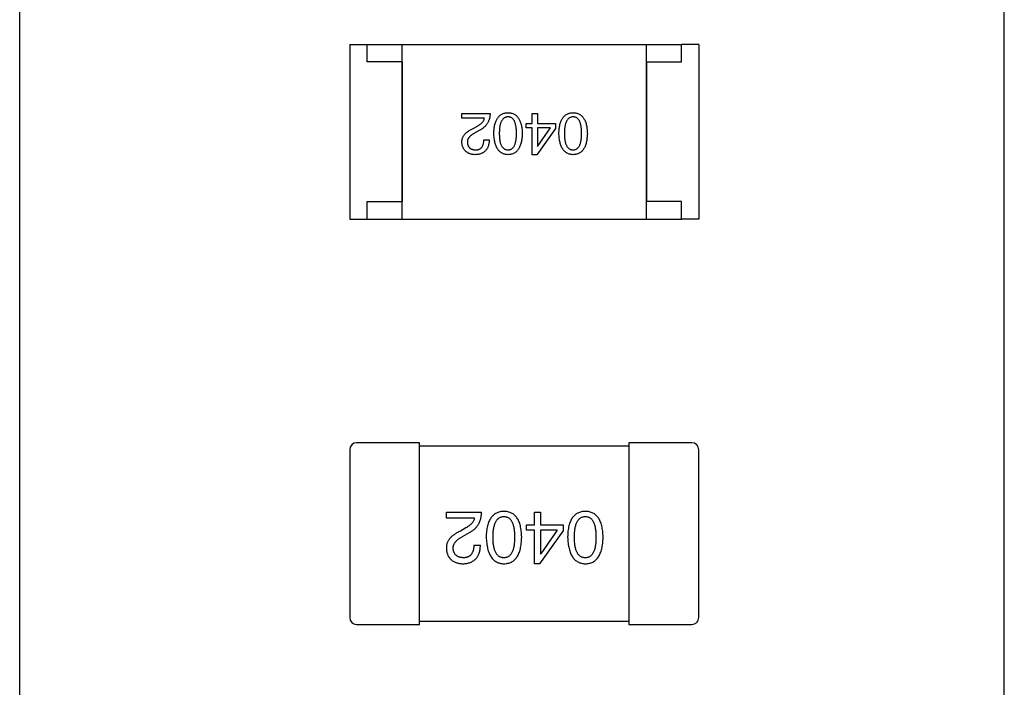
# Model space of a CAD drawing. Header units: millimetres. Extents: x 0 to 297, y 0 to 210.
# Tile 11 of 172: x 107.25 to 110.07, y 82.01 to 83.92. Entities that reach past the tile are written whole.
import ezdxf

# ---------------------------------------------------------------- set-up
doc = ezdxf.new("R2010")
doc.units = ezdxf.units.MM
doc.header["$LTSCALE"] = 16.335
for name, color, linetype in [('2_100_DXF_CONTINUOUS_LINE', 7, 'CONTINUOUS'), ('3_1_A_DXF_CONTINUOUS_LINE', 7, 'CONTINUOUS'), ('5_1_2_A_DXF_CONTINUOUS_LINE', 7, 'CONTINUOUS'), ('_1_10001_DXF_CONTINUOUS_LINE', 7, 'CONTINUOUS'), ('_2_1_20001_DXF_CONTINUOUS_LINE', 7, 'CONTINUOUS'), ('_7_AF0_DXF_CONTINUOUS_LINE', 7, 'CONTINUOUS'), ('OPEN_CASCADEDXF_CONTINUOUS_LINE', 7, 'CONTINUOUS'), ('PRT0001_DXF_CONTINUOUS_LINE', 7, 'CONTINUOUS')]:
    doc.layers.add(name, color=color, linetype=linetype)

msp = doc.modelspace()

# ---------------------------------------------------------------- linework, layer by layer
at = {"layer": '2_100_DXF_CONTINUOUS_LINE', "color": 7, "linetype": 'Continuous'}
for p, q in [((109.1735, 82.7135), (108.9935, 82.7135)), ((108.9935, 82.7135), (108.9935, 82.1935)), ((109.1935, 82.2135), (109.1935, 82.6935)), ((108.9935, 82.1935), (109.1735, 82.1935))]:
    msp.add_line(p, q, dxfattribs=at)
for centre, start, end in [((109.1735, 82.6935), 0, 90), ((109.1735, 82.2135), 270, 0)]:
    msp.add_arc(centre, 0.02, start, end, dxfattribs=at)
at = {"layer": '3_1_A_DXF_CONTINUOUS_LINE', "color": 7, "linetype": 'Continuous'}
for p, q in [((108.3935, 82.7135), (108.2135, 82.7135)), ((108.3935, 82.1935), (108.3935, 82.7135)), ((108.1935, 82.6935), (108.1935, 82.2135)), ((108.2135, 82.1935), (108.3935, 82.1935))]:
    msp.add_line(p, q, dxfattribs=at)
for centre, start, end in [((108.2135, 82.6935), 90, 180), ((108.2135, 82.2135), 180, 270)]:
    msp.add_arc(centre, 0.02, start, end, dxfattribs=at)
at = {"layer": '5_1_2_A_DXF_CONTINUOUS_LINE', "color": 7, "linetype": 'Continuous'}
for p, q in [((108.1935, 83.8535), (108.2435, 83.8535)), ((108.1935, 83.8535), (108.1935, 83.3535)), ((108.2435, 83.8035), (108.2435, 83.8535)), ((108.3435, 83.8035), (108.2435, 83.8035)), ((108.3435, 83.8035), (108.3435, 83.4035)), ((108.2435, 83.4035), (108.3435, 83.4035)), ((108.2435, 83.3535), (108.2435, 83.4035)), ((108.1935, 83.3535), (108.2435, 83.3535))]:
    msp.add_line(p, q, dxfattribs=at)
at = {"layer": '_1_10001_DXF_CONTINUOUS_LINE', "color": 7, "linetype": 'Continuous'}
for p, q in [((108.9935, 82.7035), (108.3935, 82.7035)), ((108.4704, 82.5148), (108.5712, 82.5148)), ((108.4704, 82.4976), (108.4704, 82.5148)), ((108.7224, 82.5148), (108.7404, 82.5148)), ((108.7224, 82.4787), (108.7224, 82.5148)), ((108.7404, 82.5148), (108.7404, 82.4787)), ((108.5507, 82.4976), (108.4704, 82.4976)), ((108.5261, 82.4697), (108.5106, 82.4607)), ((108.7003, 82.4787), (108.7224, 82.4787)), ((108.7003, 82.4632), (108.7003, 82.4787)), ((108.7224, 82.4632), (108.7003, 82.4632)), ((108.7224, 82.3673), (108.7224, 82.4632)), ((108.738, 82.3673), (108.8052, 82.4607)), ((108.7404, 82.4787), (108.8052, 82.4787)), ((108.788, 82.4632), (108.7404, 82.4632)), ((108.7404, 82.4632), (108.7404, 82.3959)), ((108.788, 82.4632), (108.7413, 82.3959)), ((108.8052, 82.4787), (108.8052, 82.4607)), ((108.5171, 82.4451), (108.5368, 82.4566)), ((108.5491, 82.4205), (108.5679, 82.4205)), ((108.7404, 82.3959), (108.7413, 82.3959)), ((108.738, 82.3673), (108.7224, 82.3673)), ((108.3935, 82.2035), (108.9935, 82.2035))]:
    msp.add_line(p, q, dxfattribs=at)
for points, knots in [([(108.5368, 82.4566), (108.5382, 82.4574), (108.5409, 82.4589), (108.5447, 82.4614), (108.5483, 82.4641), (108.5515, 82.467), (108.5546, 82.47), (108.5574, 82.4732), (108.56, 82.4766), (108.5623, 82.4801), (108.5643, 82.4839), (108.5661, 82.4878), (108.5676, 82.4919), (108.5688, 82.4961), (108.5698, 82.5006), (108.5705, 82.5051), (108.571, 82.5099), (108.5712, 82.5131), (108.5712, 82.5148)], [0, 0, 0, 0, 0.065828, 0.130094, 0.192451, 0.254037, 0.313974, 0.373757, 0.433048, 0.492243, 0.551902, 0.611758, 0.672678, 0.734814, 0.798569, 0.863693, 0.930488, 1, 1, 1, 1]), ([(108.6353, 82.5173), (108.6334, 82.5172), (108.6295, 82.517), (108.6238, 82.5161), (108.6186, 82.5145), (108.6137, 82.5125), (108.6092, 82.5098), (108.605, 82.5066), (108.6013, 82.5028), (108.5979, 82.4984), (108.5949, 82.4935), (108.5923, 82.488), (108.5901, 82.4819), (108.5882, 82.4753), (108.5867, 82.4682), (108.5856, 82.4604), (108.5848, 82.4522), (108.5846, 82.4464), (108.5845, 82.4435)], [0, 0, 0, 0, 0.059134, 0.115603, 0.169236, 0.221572, 0.273254, 0.32474, 0.377319, 0.431815, 0.488555, 0.548609, 0.612242, 0.680182, 0.75251, 0.829782, 0.91231, 1, 1, 1, 1]), ([(108.6862, 82.4435), (108.6861, 82.4464), (108.6859, 82.4522), (108.6851, 82.4604), (108.684, 82.4682), (108.6825, 82.4753), (108.6806, 82.4819), (108.6784, 82.488), (108.6758, 82.4935), (108.6727, 82.4984), (108.6694, 82.5028), (108.6656, 82.5066), (108.6615, 82.5098), (108.657, 82.5125), (108.6521, 82.5145), (108.6468, 82.5161), (108.6412, 82.517), (108.6373, 82.5172), (108.6353, 82.5173)], [0, 0, 0, 0, 0.087693, 0.170223, 0.247496, 0.319826, 0.387768, 0.451403, 0.511459, 0.568358, 0.622671, 0.675251, 0.726739, 0.778422, 0.830759, 0.884394, 0.940865, 1, 1, 1, 1]), ([(108.8685, 82.5173), (108.8665, 82.5172), (108.8626, 82.517), (108.857, 82.5161), (108.8517, 82.5145), (108.8468, 82.5125), (108.8423, 82.5098), (108.8382, 82.5066), (108.8344, 82.5028), (108.831, 82.4984), (108.8281, 82.4935), (108.8255, 82.488), (108.8232, 82.4819), (108.8214, 82.4753), (108.8198, 82.4682), (108.8187, 82.4604), (108.818, 82.4522), (108.8178, 82.4464), (108.8177, 82.4435)], [0, 0, 0, 0, 0.059134, 0.115603, 0.169236, 0.221572, 0.273254, 0.32474, 0.377319, 0.431815, 0.488555, 0.548609, 0.612242, 0.680182, 0.75251, 0.829782, 0.91231, 1, 1, 1, 1]), ([(108.9193, 82.4435), (108.9192, 82.4464), (108.919, 82.4522), (108.9182, 82.4604), (108.9171, 82.4682), (108.9156, 82.4753), (108.9138, 82.4819), (108.9115, 82.488), (108.9089, 82.4935), (108.9059, 82.4984), (108.9026, 82.5028), (108.8988, 82.5066), (108.8947, 82.5098), (108.8901, 82.5125), (108.8852, 82.5145), (108.88, 82.5161), (108.8744, 82.517), (108.8705, 82.5172), (108.8685, 82.5173)], [0, 0, 0, 0, 0.087693, 0.170223, 0.247496, 0.319826, 0.387768, 0.451403, 0.511459, 0.568358, 0.622671, 0.675251, 0.726739, 0.778422, 0.830759, 0.884394, 0.940865, 1, 1, 1, 1]), ([(108.5507, 82.4976), (108.5505, 82.4963), (108.5499, 82.4937), (108.5483, 82.4899), (108.5462, 82.4862), (108.5433, 82.4827), (108.5399, 82.4792), (108.5359, 82.4759), (108.5313, 82.4727), (108.5279, 82.4707), (108.5261, 82.4697)], [0, 0, 0, 0, 0.103034, 0.208166, 0.318255, 0.434664, 0.559728, 0.695394, 0.841708, 1, 1, 1, 1]), ([(108.6042, 82.4435), (108.6042, 82.4458), (108.6043, 82.4504), (108.6046, 82.457), (108.6052, 82.4632), (108.6061, 82.4689), (108.6071, 82.4741), (108.6085, 82.479), (108.61, 82.4834), (108.6119, 82.4873), (108.6139, 82.4908), (108.6163, 82.4938), (108.6188, 82.4964), (108.6217, 82.4986), (108.6247, 82.5003), (108.628, 82.5015), (108.6316, 82.5023), (108.6341, 82.5024), (108.6353, 82.5025)], [0, 0, 0, 0, 0.094834, 0.184067, 0.267029, 0.344713, 0.417334, 0.484367, 0.546941, 0.604717, 0.65953, 0.710539, 0.759381, 0.806382, 0.853027, 0.900623, 0.949121, 1, 1, 1, 1]), ([(108.6353, 82.5025), (108.6366, 82.5025), (108.639, 82.5024), (108.6424, 82.5017), (108.6457, 82.5005), (108.6487, 82.4988), (108.6514, 82.4968), (108.6539, 82.4942), (108.6562, 82.4912), (108.6582, 82.4877), (108.66, 82.4838), (108.6615, 82.4794), (108.6628, 82.4745), (108.6639, 82.4692), (108.6647, 82.4634), (108.6652, 82.4572), (108.6656, 82.4505), (108.6656, 82.4459), (108.6657, 82.4435)], [0, 0, 0, 0, 0.049766, 0.097012, 0.143225, 0.188786, 0.235079, 0.282962, 0.333687, 0.387747, 0.445963, 0.508657, 0.576545, 0.649868, 0.72822, 0.812712, 0.903543, 1, 1, 1, 1]), ([(108.8373, 82.4435), (108.8374, 82.4458), (108.8374, 82.4504), (108.8378, 82.457), (108.8384, 82.4632), (108.8392, 82.4689), (108.8403, 82.4741), (108.8416, 82.479), (108.8432, 82.4834), (108.845, 82.4873), (108.8471, 82.4908), (108.8494, 82.4938), (108.852, 82.4964), (108.8548, 82.4986), (108.8579, 82.5003), (108.8612, 82.5015), (108.8648, 82.5023), (108.8672, 82.5024), (108.8685, 82.5025)], [0, 0, 0, 0, 0.094834, 0.184067, 0.267029, 0.344713, 0.417334, 0.484367, 0.546941, 0.604717, 0.65953, 0.710539, 0.759381, 0.806382, 0.853027, 0.900623, 0.949121, 1, 1, 1, 1]), ([(108.8685, 82.5025), (108.8697, 82.5025), (108.8721, 82.5024), (108.8756, 82.5017), (108.8788, 82.5005), (108.8818, 82.4988), (108.8846, 82.4968), (108.8871, 82.4942), (108.8893, 82.4912), (108.8913, 82.4877), (108.8931, 82.4838), (108.8947, 82.4794), (108.8959, 82.4745), (108.897, 82.4692), (108.8978, 82.4634), (108.8984, 82.4572), (108.8988, 82.4505), (108.8988, 82.4459), (108.8988, 82.4435)], [0, 0, 0, 0, 0.049766, 0.097012, 0.143225, 0.188786, 0.235079, 0.282962, 0.333687, 0.387747, 0.445963, 0.508657, 0.576545, 0.649868, 0.72822, 0.812712, 0.903543, 1, 1, 1, 1]), ([(108.5106, 82.4607), (108.5089, 82.4599), (108.5056, 82.4584), (108.5008, 82.4559), (108.4965, 82.4533), (108.4924, 82.4506), (108.4887, 82.4479), (108.4853, 82.445), (108.4823, 82.4421), (108.4796, 82.439), (108.4773, 82.4359), (108.4753, 82.4327), (108.4736, 82.4294), (108.4722, 82.426), (108.4713, 82.4225), (108.4706, 82.4189), (108.4703, 82.4152), (108.4704, 82.4128), (108.4704, 82.4115)], [0, 0, 0, 0, 0.082731, 0.161257, 0.236138, 0.307554, 0.375712, 0.440848, 0.502916, 0.562567, 0.619798, 0.675716, 0.73039, 0.78386, 0.837315, 0.890547, 0.944917, 1, 1, 1, 1]), ([(108.4901, 82.4107), (108.49, 82.4115), (108.4899, 82.4131), (108.4901, 82.4155), (108.4905, 82.4179), (108.4911, 82.4203), (108.492, 82.4225), (108.4931, 82.4248), (108.4944, 82.427), (108.496, 82.4292), (108.4978, 82.4313), (108.4999, 82.4334), (108.5022, 82.4355), (108.5047, 82.4375), (108.5075, 82.4395), (108.5105, 82.4414), (108.5137, 82.4433), (108.516, 82.4445), (108.5171, 82.4451)], [0, 0, 0, 0, 0.052237, 0.103888, 0.155485, 0.207395, 0.259864, 0.31356, 0.369176, 0.4266, 0.486836, 0.550048, 0.61567, 0.685271, 0.75824, 0.834614, 0.915635, 1, 1, 1, 1]), ([(108.5845, 82.4435), (108.5847, 82.4405), (108.5849, 82.4346), (108.5858, 82.4261), (108.587, 82.4182), (108.5885, 82.4109), (108.5904, 82.4041), (108.5927, 82.3979), (108.5953, 82.3922), (108.5983, 82.3872), (108.6017, 82.3826), (108.6054, 82.3787), (108.6095, 82.3753), (108.614, 82.3725), (108.6188, 82.3703), (108.624, 82.3687), (108.6295, 82.3676), (108.6334, 82.3674), (108.6353, 82.3673)], [0, 0, 0, 0, 0.088475, 0.171606, 0.249595, 0.322626, 0.391327, 0.455765, 0.516374, 0.573675, 0.628522, 0.681161, 0.732559, 0.783563, 0.83504, 0.887639, 0.942585, 1, 1, 1, 1]), ([(108.6353, 82.3845), (108.6341, 82.3845), (108.6316, 82.3846), (108.6281, 82.3853), (108.6247, 82.3864), (108.6216, 82.3881), (108.6188, 82.3902), (108.6162, 82.3927), (108.614, 82.3958), (108.6118, 82.3993), (108.61, 82.4032), (108.6085, 82.4076), (108.6071, 82.4125), (108.6061, 82.4178), (108.6052, 82.4236), (108.6046, 82.4298), (108.6043, 82.4365), (108.6042, 82.4411), (108.6042, 82.4435)], [0, 0, 0, 0, 0.050604, 0.098688, 0.145699, 0.191791, 0.238625, 0.286717, 0.337546, 0.391814, 0.449755, 0.512106, 0.579685, 0.652048, 0.730262, 0.814146, 0.904281, 1, 1, 1, 1]), ([(108.6657, 82.4435), (108.6656, 82.4411), (108.6656, 82.4365), (108.6652, 82.4298), (108.6647, 82.4236), (108.6639, 82.4178), (108.6627, 82.4125), (108.6615, 82.4076), (108.66, 82.4032), (108.6582, 82.3993), (108.6562, 82.3958), (108.6539, 82.3928), (108.6514, 82.3902), (108.6487, 82.3881), (108.6457, 82.3864), (108.6424, 82.3853), (108.639, 82.3846), (108.6366, 82.3845), (108.6353, 82.3845)], [0, 0, 0, 0, 0.096452, 0.187278, 0.271765, 0.350519, 0.423437, 0.491321, 0.554011, 0.612224, 0.666281, 0.717003, 0.764884, 0.811423, 0.856783, 0.902993, 0.950236, 1, 1, 1, 1]), ([(108.6353, 82.3673), (108.6373, 82.3673), (108.6412, 82.3675), (108.6468, 82.3685), (108.6521, 82.3701), (108.657, 82.3722), (108.6615, 82.375), (108.6656, 82.3783), (108.6694, 82.3822), (108.6728, 82.3868), (108.6758, 82.3918), (108.6784, 82.3975), (108.6806, 82.4038), (108.6825, 82.4106), (108.684, 82.418), (108.6851, 82.426), (108.6859, 82.4345), (108.6861, 82.4404), (108.6862, 82.4435)], [0, 0, 0, 0, 0.057911, 0.113262, 0.165956, 0.217443, 0.268511, 0.319665, 0.372, 0.426129, 0.483365, 0.543779, 0.607756, 0.676562, 0.749704, 0.827713, 0.911177, 1, 1, 1, 1]), ([(108.8177, 82.4435), (108.8178, 82.4405), (108.8181, 82.4346), (108.8189, 82.4261), (108.8201, 82.4182), (108.8217, 82.4109), (108.8236, 82.4041), (108.8258, 82.3979), (108.8285, 82.3922), (108.8315, 82.3872), (108.8348, 82.3826), (108.8386, 82.3787), (108.8427, 82.3753), (108.8471, 82.3725), (108.852, 82.3703), (108.8572, 82.3687), (108.8627, 82.3676), (108.8665, 82.3674), (108.8685, 82.3673)], [0, 0, 0, 0, 0.088475, 0.171606, 0.249595, 0.322626, 0.391327, 0.455765, 0.516374, 0.573675, 0.628522, 0.681161, 0.732559, 0.783563, 0.83504, 0.887639, 0.942585, 1, 1, 1, 1]), ([(108.8685, 82.3845), (108.8672, 82.3845), (108.8648, 82.3846), (108.8612, 82.3853), (108.8579, 82.3864), (108.8548, 82.3881), (108.852, 82.3902), (108.8494, 82.3927), (108.8471, 82.3958), (108.845, 82.3993), (108.8432, 82.4032), (108.8416, 82.4076), (108.8403, 82.4125), (108.8392, 82.4178), (108.8384, 82.4236), (108.8378, 82.4298), (108.8374, 82.4365), (108.8374, 82.4411), (108.8373, 82.4435)], [0, 0, 0, 0, 0.050604, 0.098688, 0.145699, 0.191791, 0.238625, 0.286717, 0.337546, 0.391814, 0.449755, 0.512106, 0.579685, 0.652048, 0.730262, 0.814146, 0.904281, 1, 1, 1, 1]), ([(108.8685, 82.3673), (108.8705, 82.3673), (108.8744, 82.3675), (108.88, 82.3685), (108.8852, 82.3701), (108.8901, 82.3722), (108.8947, 82.375), (108.8988, 82.3783), (108.9026, 82.3822), (108.9059, 82.3868), (108.9089, 82.3918), (108.9115, 82.3975), (108.9138, 82.4038), (108.9156, 82.4106), (108.9171, 82.418), (108.9182, 82.426), (108.919, 82.4345), (108.9192, 82.4404), (108.9193, 82.4435)], [0, 0, 0, 0, 0.057911, 0.113262, 0.165956, 0.217443, 0.268511, 0.319665, 0.372, 0.426129, 0.483365, 0.543779, 0.607756, 0.676562, 0.749704, 0.827713, 0.911177, 1, 1, 1, 1]), ([(108.8988, 82.4435), (108.8988, 82.4411), (108.8988, 82.4365), (108.8984, 82.4298), (108.8978, 82.4236), (108.897, 82.4178), (108.8959, 82.4125), (108.8947, 82.4076), (108.8931, 82.4032), (108.8913, 82.3993), (108.8893, 82.3958), (108.8871, 82.3928), (108.8846, 82.3902), (108.8818, 82.3881), (108.8788, 82.3864), (108.8756, 82.3853), (108.8721, 82.3846), (108.8697, 82.3845), (108.8685, 82.3845)], [0, 0, 0, 0, 0.096452, 0.187278, 0.271765, 0.350519, 0.423437, 0.491321, 0.554011, 0.612224, 0.666281, 0.717003, 0.764884, 0.811423, 0.856783, 0.902993, 0.950236, 1, 1, 1, 1]), ([(108.4704, 82.4115), (108.4705, 82.4098), (108.4708, 82.4065), (108.4716, 82.4017), (108.4727, 82.3973), (108.4742, 82.3931), (108.4759, 82.3892), (108.478, 82.3857), (108.4805, 82.3824), (108.4833, 82.3795), (108.4864, 82.3769), (108.4898, 82.3745), (108.4936, 82.3725), (108.4976, 82.3708), (108.5021, 82.3695), (108.5068, 82.3684), (108.5118, 82.3676), (108.5153, 82.3674), (108.5171, 82.3673)], [0, 0, 0, 0, 0.070688, 0.137741, 0.201612, 0.262778, 0.321223, 0.378455, 0.434411, 0.490146, 0.546362, 0.603392, 0.662208, 0.723401, 0.787372, 0.85442, 0.925153, 1, 1, 1, 1]), ([(108.5196, 82.3845), (108.5185, 82.3845), (108.5163, 82.3847), (108.5131, 82.385), (108.5101, 82.3856), (108.5073, 82.3863), (108.5048, 82.3873), (108.5024, 82.3885), (108.5002, 82.3899), (108.4982, 82.3914), (108.4965, 82.3932), (108.4949, 82.3951), (108.4936, 82.3972), (108.4925, 82.3995), (108.4916, 82.4021), (108.4908, 82.4048), (108.4903, 82.4077), (108.4902, 82.4097), (108.4901, 82.4107)], [0, 0, 0, 0, 0.076112, 0.148436, 0.216883, 0.281466, 0.34298, 0.402356, 0.459881, 0.51546, 0.571111, 0.62658, 0.683162, 0.741007, 0.801404, 0.863825, 0.930544, 1, 1, 1, 1]), ([(108.5171, 82.3673), (108.5191, 82.3674), (108.5231, 82.3675), (108.5288, 82.3684), (108.5341, 82.3695), (108.539, 82.3711), (108.5435, 82.3731), (108.5477, 82.3754), (108.5515, 82.3782), (108.5549, 82.3813), (108.5579, 82.3849), (108.5605, 82.3888), (108.5627, 82.3932), (108.5646, 82.3979), (108.566, 82.403), (108.5671, 82.4085), (108.5677, 82.4144), (108.5679, 82.4184), (108.5679, 82.4205)], [0, 0, 0, 0, 0.07282, 0.141057, 0.2062, 0.267672, 0.326735, 0.383519, 0.439188, 0.494454, 0.549628, 0.605958, 0.66397, 0.72402, 0.787502, 0.854127, 0.925065, 1, 1, 1, 1]), ([(108.5491, 82.4205), (108.549, 82.4191), (108.5489, 82.4163), (108.5485, 82.4122), (108.5479, 82.4083), (108.547, 82.4048), (108.5459, 82.4016), (108.5446, 82.3986), (108.5431, 82.3959), (108.5413, 82.3935), (108.5394, 82.3913), (108.5372, 82.3895), (108.5348, 82.3879), (108.5322, 82.3866), (108.5293, 82.3857), (108.5263, 82.385), (108.523, 82.3846), (108.5207, 82.3845), (108.5196, 82.3845)], [0, 0, 0, 0, 0.082594, 0.15978, 0.232961, 0.301462, 0.365595, 0.426678, 0.484662, 0.540809, 0.595146, 0.648401, 0.702272, 0.757102, 0.813447, 0.872233, 0.934055, 1, 1, 1, 1])]:
    msp.add_open_spline(points, degree=3, knots=knots, dxfattribs=at)
at = {"layer": '_2_1_20001_DXF_CONTINUOUS_LINE', "color": 7, "linetype": 'Continuous'}
for p, q in [((109.1935, 83.8535), (109.1435, 83.8535)), ((109.1435, 83.8035), (109.1435, 83.8535)), ((109.1935, 83.8535), (109.1935, 83.3535)), ((109.0435, 83.8035), (109.1435, 83.8035)), ((109.0435, 83.8035), (109.0435, 83.4035)), ((109.1435, 83.4035), (109.0435, 83.4035)), ((109.1435, 83.3535), (109.1435, 83.4035)), ((109.1935, 83.3535), (109.1435, 83.3535))]:
    msp.add_line(p, q, dxfattribs=at)
at = {"layer": '_7_AF0_DXF_CONTINUOUS_LINE', "color": 7, "linetype": 'Continuous'}
for p, q in [((108.2435, 83.8535), (109.1435, 83.8535)), ((108.3435, 83.3535), (108.3435, 83.8535)), ((109.0435, 83.3535), (109.0435, 83.8535)), ((108.515, 83.6559), (108.5957, 83.6559)), ((108.515, 83.6421), (108.515, 83.6559)), ((108.5793, 83.6421), (108.515, 83.6421)), ((108.7166, 83.6559), (108.7311, 83.6559)), ((108.7166, 83.627), (108.7166, 83.6559)), ((108.7311, 83.6559), (108.7311, 83.627)), ((108.5472, 83.6126), (108.5596, 83.6198)), ((108.6989, 83.627), (108.7166, 83.627)), ((108.6989, 83.6146), (108.6989, 83.627)), ((108.7166, 83.6146), (108.6989, 83.6146)), ((108.7166, 83.5378), (108.7166, 83.6146)), ((108.7311, 83.627), (108.7829, 83.627)), ((108.7691, 83.6146), (108.7311, 83.6146)), ((108.7311, 83.6146), (108.7311, 83.5608)), ((108.7317, 83.5608), (108.7691, 83.6146)), ((108.7829, 83.627), (108.7829, 83.6126)), ((108.5681, 83.6093), (108.5524, 83.6001)), ((108.7829, 83.6126), (108.7291, 83.5378)), ((108.578, 83.5805), (108.5931, 83.5805)), ((108.7311, 83.5608), (108.7317, 83.5608)), ((108.7291, 83.5378), (108.7166, 83.5378)), ((108.2435, 83.3535), (109.1435, 83.3535))]:
    msp.add_line(p, q, dxfattribs=at)
for points, knots in [([(108.5596, 83.6198), (108.561, 83.6206), (108.5637, 83.6222), (108.5674, 83.6248), (108.5707, 83.6274), (108.5734, 83.6302), (108.5756, 83.633), (108.5774, 83.6359), (108.5787, 83.639), (108.5791, 83.6411), (108.5793, 83.6421)], [0, 0, 0, 0, 0.158292, 0.304606, 0.440272, 0.565336, 0.681745, 0.791834, 0.896966, 1, 1, 1, 1]), ([(108.5957, 83.6559), (108.5956, 83.6545), (108.5955, 83.652), (108.5951, 83.6481), (108.5946, 83.6445), (108.5938, 83.6409), (108.5928, 83.6375), (108.5915, 83.6343), (108.5901, 83.6311), (108.5885, 83.6281), (108.5867, 83.6253), (108.5846, 83.6226), (108.5824, 83.62), (108.5799, 83.6176), (108.5773, 83.6153), (108.5744, 83.6131), (108.5714, 83.6111), (108.5692, 83.6099), (108.5681, 83.6093)], [0, 0, 0, 0, 0.069512, 0.136307, 0.201431, 0.265186, 0.327322, 0.388242, 0.448098, 0.507757, 0.566952, 0.626243, 0.686026, 0.745963, 0.807549, 0.869906, 0.934172, 1, 1, 1, 1]), ([(108.6063, 83.5988), (108.6064, 83.6012), (108.6066, 83.6058), (108.6072, 83.6124), (108.6081, 83.6186), (108.6093, 83.6243), (108.6108, 83.6296), (108.6126, 83.6344), (108.6146, 83.6388), (108.617, 83.6428), (108.6197, 83.6462), (108.6227, 83.6493), (108.626, 83.6519), (108.6297, 83.654), (108.6336, 83.6556), (108.6378, 83.6569), (108.6423, 83.6576), (108.6454, 83.6578), (108.647, 83.6578)], [0, 0, 0, 0, 0.08769, 0.170218, 0.24749, 0.319818, 0.387758, 0.451391, 0.511445, 0.568185, 0.622681, 0.67526, 0.726746, 0.778428, 0.830764, 0.884397, 0.940866, 1, 1, 1, 1]), ([(108.647, 83.646), (108.646, 83.646), (108.644, 83.6458), (108.6411, 83.6452), (108.6385, 83.6442), (108.636, 83.6429), (108.6338, 83.6412), (108.6317, 83.6391), (108.6299, 83.6367), (108.6282, 83.6339), (108.6267, 83.6307), (108.6255, 83.6272), (108.6244, 83.6233), (108.6236, 83.6191), (108.6229, 83.6146), (108.6224, 83.6096), (108.6221, 83.6043), (108.6221, 83.6007), (108.6221, 83.5988)], [0, 0, 0, 0, 0.050879, 0.099377, 0.146973, 0.193618, 0.240619, 0.289461, 0.34047, 0.395283, 0.453059, 0.515633, 0.582666, 0.655287, 0.732971, 0.815933, 0.905166, 1, 1, 1, 1]), ([(108.647, 83.6578), (108.6486, 83.6578), (108.6517, 83.6576), (108.6562, 83.6569), (108.6604, 83.6556), (108.6643, 83.654), (108.6679, 83.6519), (108.6712, 83.6493), (108.6742, 83.6463), (108.6769, 83.6427), (108.6793, 83.6388), (108.6814, 83.6344), (108.6832, 83.6296), (108.6847, 83.6243), (108.6859, 83.6186), (108.6868, 83.6124), (108.6874, 83.6058), (108.6876, 83.6012), (108.6876, 83.5988)], [0, 0, 0, 0, 0.059135, 0.115606, 0.169241, 0.221578, 0.273261, 0.324749, 0.377329, 0.431642, 0.488541, 0.548597, 0.612232, 0.680174, 0.752504, 0.829777, 0.912307, 1, 1, 1, 1]), ([(108.6712, 83.5988), (108.6712, 83.6007), (108.6712, 83.6044), (108.6709, 83.6098), (108.6704, 83.6148), (108.6698, 83.6194), (108.6689, 83.6236), (108.6679, 83.6275), (108.6667, 83.631), (108.6653, 83.6342), (108.6637, 83.637), (108.6619, 83.6394), (108.6598, 83.6414), (108.6576, 83.6431), (108.6553, 83.6445), (108.6527, 83.6454), (108.6499, 83.6459), (108.648, 83.646), (108.647, 83.646)], [0, 0, 0, 0, 0.096457, 0.187288, 0.27178, 0.350132, 0.423455, 0.491343, 0.554037, 0.612253, 0.666313, 0.717038, 0.764921, 0.811214, 0.856775, 0.902988, 0.950234, 1, 1, 1, 1]), ([(108.7928, 83.5988), (108.7929, 83.6012), (108.7931, 83.6058), (108.7937, 83.6124), (108.7946, 83.6186), (108.7958, 83.6243), (108.7973, 83.6296), (108.7991, 83.6344), (108.8012, 83.6388), (108.8035, 83.6428), (108.8062, 83.6462), (108.8092, 83.6493), (108.8126, 83.6519), (108.8162, 83.654), (108.8201, 83.6556), (108.8243, 83.6569), (108.8288, 83.6576), (108.8319, 83.6578), (108.8335, 83.6578)], [0, 0, 0, 0, 0.08769, 0.170218, 0.24749, 0.319818, 0.387758, 0.451391, 0.511445, 0.568185, 0.622681, 0.67526, 0.726746, 0.778428, 0.830764, 0.884397, 0.940866, 1, 1, 1, 1]), ([(108.8335, 83.646), (108.8325, 83.646), (108.8305, 83.6458), (108.8277, 83.6452), (108.825, 83.6442), (108.8226, 83.6429), (108.8203, 83.6412), (108.8182, 83.6391), (108.8164, 83.6367), (108.8147, 83.6339), (108.8133, 83.6307), (108.812, 83.6272), (108.8109, 83.6233), (108.8101, 83.6191), (108.8094, 83.6146), (108.8089, 83.6096), (108.8086, 83.6043), (108.8086, 83.6007), (108.8086, 83.5988)], [0, 0, 0, 0, 0.050879, 0.099377, 0.146973, 0.193618, 0.240619, 0.289461, 0.34047, 0.395283, 0.453059, 0.515633, 0.582666, 0.655287, 0.732971, 0.815933, 0.905166, 1, 1, 1, 1]), ([(108.8335, 83.6578), (108.8351, 83.6578), (108.8382, 83.6576), (108.8427, 83.6569), (108.8469, 83.6556), (108.8508, 83.654), (108.8544, 83.6519), (108.8577, 83.6493), (108.8608, 83.6463), (108.8634, 83.6427), (108.8658, 83.6388), (108.8679, 83.6344), (108.8697, 83.6296), (108.8712, 83.6243), (108.8724, 83.6186), (108.8733, 83.6124), (108.8739, 83.6058), (108.8741, 83.6012), (108.8742, 83.5988)], [0, 0, 0, 0, 0.059135, 0.115606, 0.169241, 0.221578, 0.273261, 0.324749, 0.377329, 0.431642, 0.488541, 0.548597, 0.612232, 0.680174, 0.752504, 0.829777, 0.912307, 1, 1, 1, 1]), ([(108.8578, 83.5988), (108.8577, 83.6007), (108.8577, 83.6044), (108.8574, 83.6098), (108.857, 83.6148), (108.8563, 83.6194), (108.8554, 83.6236), (108.8544, 83.6275), (108.8532, 83.631), (108.8518, 83.6342), (108.8502, 83.637), (108.8484, 83.6394), (108.8464, 83.6414), (108.8442, 83.6431), (108.8418, 83.6445), (108.8392, 83.6454), (108.8364, 83.6459), (108.8345, 83.646), (108.8335, 83.646)], [0, 0, 0, 0, 0.096457, 0.187288, 0.27178, 0.350132, 0.423455, 0.491343, 0.554037, 0.612253, 0.666313, 0.717038, 0.764921, 0.811214, 0.856775, 0.902988, 0.950234, 1, 1, 1, 1]), ([(108.515, 83.5732), (108.515, 83.5742), (108.5149, 83.5762), (108.5152, 83.5792), (108.5157, 83.582), (108.5165, 83.5848), (108.5176, 83.5875), (108.5189, 83.5902), (108.5205, 83.5928), (108.5224, 83.5953), (108.5245, 83.5977), (108.527, 83.6001), (108.5297, 83.6023), (108.5326, 83.6045), (108.5359, 83.6067), (108.5394, 83.6087), (108.5432, 83.6107), (108.5458, 83.612), (108.5472, 83.6126)], [0, 0, 0, 0, 0.055083, 0.109453, 0.162685, 0.21614, 0.26961, 0.324284, 0.380202, 0.437433, 0.497084, 0.559152, 0.624288, 0.692446, 0.763862, 0.838743, 0.917269, 1, 1, 1, 1]), ([(108.5524, 83.6001), (108.5515, 83.5996), (108.5497, 83.5987), (108.5471, 83.5972), (108.5447, 83.5956), (108.5425, 83.594), (108.5405, 83.5924), (108.5386, 83.5908), (108.537, 83.5891), (108.5355, 83.5874), (108.5342, 83.5856), (108.5332, 83.5839), (108.5323, 83.5821), (108.5316, 83.5802), (108.5311, 83.5784), (108.5308, 83.5765), (108.5307, 83.5745), (108.5307, 83.5732), (108.5308, 83.5726)], [0, 0, 0, 0, 0.084365, 0.165386, 0.24176, 0.314729, 0.38433, 0.449952, 0.513164, 0.5734, 0.630824, 0.68644, 0.740136, 0.792605, 0.844515, 0.896112, 0.947763, 1, 1, 1, 1]), ([(108.647, 83.5378), (108.6454, 83.5379), (108.6423, 83.5381), (108.6379, 83.539), (108.6338, 83.5403), (108.6299, 83.542), (108.6263, 83.5443), (108.623, 83.547), (108.6201, 83.5501), (108.6174, 83.5538), (108.615, 83.5578), (108.6128, 83.5623), (108.611, 83.5673), (108.6095, 83.5727), (108.6083, 83.5786), (108.6073, 83.5849), (108.6066, 83.5917), (108.6064, 83.5964), (108.6063, 83.5988)], [0, 0, 0, 0, 0.057415, 0.112361, 0.16496, 0.216437, 0.267441, 0.318839, 0.371478, 0.426325, 0.483626, 0.544235, 0.608673, 0.677374, 0.750405, 0.828394, 0.911525, 1, 1, 1, 1]), ([(108.6221, 83.5988), (108.6221, 83.5969), (108.6221, 83.5932), (108.6224, 83.5879), (108.6229, 83.5829), (108.6235, 83.5783), (108.6244, 83.574), (108.6255, 83.5701), (108.6267, 83.5666), (108.6282, 83.5634), (108.6299, 83.5607), (108.6317, 83.5582), (108.6338, 83.5562), (108.636, 83.5545), (108.6385, 83.5532), (108.6412, 83.5523), (108.644, 83.5517), (108.646, 83.5516), (108.647, 83.5516)], [0, 0, 0, 0, 0.095719, 0.185854, 0.269738, 0.347952, 0.420315, 0.487894, 0.550245, 0.608186, 0.662454, 0.713283, 0.761375, 0.808209, 0.854301, 0.901312, 0.949396, 1, 1, 1, 1]), ([(108.647, 83.5516), (108.648, 83.5516), (108.6499, 83.5517), (108.6527, 83.5523), (108.6552, 83.5532), (108.6576, 83.5545), (108.6598, 83.5562), (108.6619, 83.5582), (108.6637, 83.5607), (108.6653, 83.5635), (108.6667, 83.5666), (108.6679, 83.5701), (108.6689, 83.574), (108.6698, 83.5783), (108.6704, 83.5829), (108.6709, 83.5879), (108.6712, 83.5932), (108.6712, 83.5969), (108.6712, 83.5988)], [0, 0, 0, 0, 0.049764, 0.097007, 0.143217, 0.188577, 0.235116, 0.282997, 0.333719, 0.387776, 0.445989, 0.508679, 0.576563, 0.649481, 0.728235, 0.812722, 0.903548, 1, 1, 1, 1]), ([(108.6876, 83.5988), (108.6876, 83.5964), (108.6874, 83.5917), (108.6868, 83.5848), (108.6859, 83.5784), (108.6847, 83.5725), (108.6832, 83.567), (108.6814, 83.562), (108.6793, 83.5575), (108.6769, 83.5534), (108.6742, 83.5498), (108.6712, 83.5467), (108.6679, 83.544), (108.6643, 83.5418), (108.6604, 83.5401), (108.6562, 83.5388), (108.6517, 83.538), (108.6486, 83.5379), (108.647, 83.5378)], [0, 0, 0, 0, 0.088823, 0.172287, 0.250296, 0.323438, 0.392244, 0.456221, 0.516635, 0.573871, 0.628, 0.680335, 0.731489, 0.782557, 0.834044, 0.886738, 0.942089, 1, 1, 1, 1]), ([(108.8335, 83.5378), (108.8319, 83.5379), (108.8289, 83.5381), (108.8244, 83.539), (108.8203, 83.5403), (108.8164, 83.542), (108.8128, 83.5443), (108.8096, 83.547), (108.8066, 83.5501), (108.8039, 83.5538), (108.8015, 83.5578), (108.7994, 83.5623), (108.7975, 83.5673), (108.796, 83.5727), (108.7948, 83.5786), (108.7938, 83.5849), (108.7932, 83.5917), (108.7929, 83.5964), (108.7928, 83.5988)], [0, 0, 0, 0, 0.057415, 0.112361, 0.16496, 0.216437, 0.267441, 0.318839, 0.371478, 0.426325, 0.483626, 0.544235, 0.608673, 0.677374, 0.750405, 0.828394, 0.911525, 1, 1, 1, 1]), ([(108.8086, 83.5988), (108.8086, 83.5969), (108.8086, 83.5932), (108.8089, 83.5879), (108.8094, 83.5829), (108.8101, 83.5783), (108.8109, 83.574), (108.812, 83.5701), (108.8133, 83.5666), (108.8147, 83.5634), (108.8164, 83.5607), (108.8182, 83.5582), (108.8203, 83.5562), (108.8225, 83.5545), (108.825, 83.5532), (108.8277, 83.5523), (108.8305, 83.5517), (108.8325, 83.5516), (108.8335, 83.5516)], [0, 0, 0, 0, 0.095719, 0.185854, 0.269738, 0.347952, 0.420315, 0.487894, 0.550245, 0.608186, 0.662454, 0.713283, 0.761375, 0.808209, 0.854301, 0.901312, 0.949396, 1, 1, 1, 1]), ([(108.8335, 83.5516), (108.8345, 83.5516), (108.8364, 83.5517), (108.8392, 83.5523), (108.8418, 83.5532), (108.8442, 83.5545), (108.8464, 83.5562), (108.8484, 83.5582), (108.8502, 83.5607), (108.8518, 83.5635), (108.8532, 83.5666), (108.8544, 83.5701), (108.8554, 83.574), (108.8563, 83.5783), (108.857, 83.5829), (108.8574, 83.5879), (108.8577, 83.5932), (108.8577, 83.5969), (108.8578, 83.5988)], [0, 0, 0, 0, 0.049764, 0.097007, 0.143217, 0.188577, 0.235116, 0.282997, 0.333719, 0.387776, 0.445989, 0.508679, 0.576563, 0.649481, 0.728235, 0.812722, 0.903548, 1, 1, 1, 1]), ([(108.8742, 83.5988), (108.8741, 83.5964), (108.8739, 83.5917), (108.8733, 83.5848), (108.8724, 83.5784), (108.8712, 83.5725), (108.8697, 83.567), (108.8679, 83.562), (108.8658, 83.5575), (108.8634, 83.5534), (108.8608, 83.5498), (108.8577, 83.5467), (108.8544, 83.544), (108.8508, 83.5418), (108.8469, 83.5401), (108.8427, 83.5388), (108.8382, 83.538), (108.8351, 83.5379), (108.8335, 83.5378)], [0, 0, 0, 0, 0.088823, 0.172287, 0.250296, 0.323438, 0.392244, 0.456221, 0.516635, 0.573871, 0.628, 0.680335, 0.731489, 0.782557, 0.834044, 0.886738, 0.942089, 1, 1, 1, 1]), ([(108.5524, 83.5378), (108.551, 83.5379), (108.5482, 83.5381), (108.5441, 83.5387), (108.5404, 83.5396), (108.5368, 83.5407), (108.5336, 83.5421), (108.5305, 83.5437), (108.5278, 83.5455), (108.5253, 83.5476), (108.5231, 83.55), (108.5211, 83.5526), (108.5195, 83.5554), (108.518, 83.5585), (108.5169, 83.5618), (108.516, 83.5654), (108.5154, 83.5693), (108.5151, 83.5719), (108.515, 83.5732)], [0, 0, 0, 0, 0.074847, 0.14558, 0.212628, 0.276599, 0.337792, 0.396608, 0.453638, 0.509854, 0.565589, 0.621545, 0.678777, 0.737222, 0.798388, 0.862259, 0.929312, 1, 1, 1, 1]), ([(108.5308, 83.5726), (108.5308, 83.5718), (108.531, 83.5702), (108.5314, 83.5678), (108.532, 83.5657), (108.5327, 83.5637), (108.5336, 83.5618), (108.5347, 83.5601), (108.5359, 83.5586), (108.5373, 83.5571), (108.5389, 83.5559), (108.5406, 83.5548), (108.5425, 83.5539), (108.5446, 83.5531), (108.5468, 83.5525), (108.5492, 83.552), (108.5517, 83.5518), (108.5535, 83.5517), (108.5544, 83.5516)], [0, 0, 0, 0, 0.069456, 0.136175, 0.198596, 0.258993, 0.316838, 0.37342, 0.428889, 0.48454, 0.540119, 0.597644, 0.65702, 0.718534, 0.783117, 0.851564, 0.923888, 1, 1, 1, 1]), ([(108.5931, 83.5805), (108.593, 83.5788), (108.5929, 83.5755), (108.5924, 83.5708), (108.5915, 83.5664), (108.5904, 83.5623), (108.5889, 83.5586), (108.5871, 83.5551), (108.585, 83.5519), (108.5826, 83.5491), (108.5799, 83.5466), (108.5769, 83.5444), (108.5735, 83.5425), (108.5699, 83.5409), (108.566, 83.5396), (108.5617, 83.5387), (108.5572, 83.5381), (108.554, 83.5379), (108.5524, 83.5378)], [0, 0, 0, 0, 0.074935, 0.145873, 0.212498, 0.27598, 0.33603, 0.394042, 0.450372, 0.505546, 0.560812, 0.616481, 0.673265, 0.732328, 0.7938, 0.858943, 0.92718, 1, 1, 1, 1]), ([(108.5544, 83.5516), (108.5553, 83.5516), (108.5571, 83.5517), (108.5597, 83.552), (108.5622, 83.5526), (108.5645, 83.5533), (108.5665, 83.5544), (108.5685, 83.5556), (108.5702, 83.5571), (108.5718, 83.5588), (108.5732, 83.5607), (108.5744, 83.5629), (108.5754, 83.5653), (108.5763, 83.5679), (108.577, 83.5707), (108.5775, 83.5738), (108.5779, 83.577), (108.5779, 83.5793), (108.578, 83.5805)], [0, 0, 0, 0, 0.065945, 0.127767, 0.186553, 0.242898, 0.297728, 0.351599, 0.404854, 0.459191, 0.515338, 0.573322, 0.634405, 0.698538, 0.767039, 0.84022, 0.917406, 1, 1, 1, 1])]:
    msp.add_open_spline(points, degree=3, knots=knots, dxfattribs=at)
at = {"layer": 'OPEN_CASCADEDXF_CONTINUOUS_LINE', "color": 7, "linetype": 'Continuous'}
msp.add_line((110.0684, 79.9536), (110.0684, 95.6736), dxfattribs=at)
at = {"layer": 'PRT0001_DXF_CONTINUOUS_LINE', "color": 7, "linetype": 'Continuous'}
msp.add_line((107.2484, 73.2536), (107.2484, 94.5536), dxfattribs=at)

doc.saveas('drawing.dxf')
